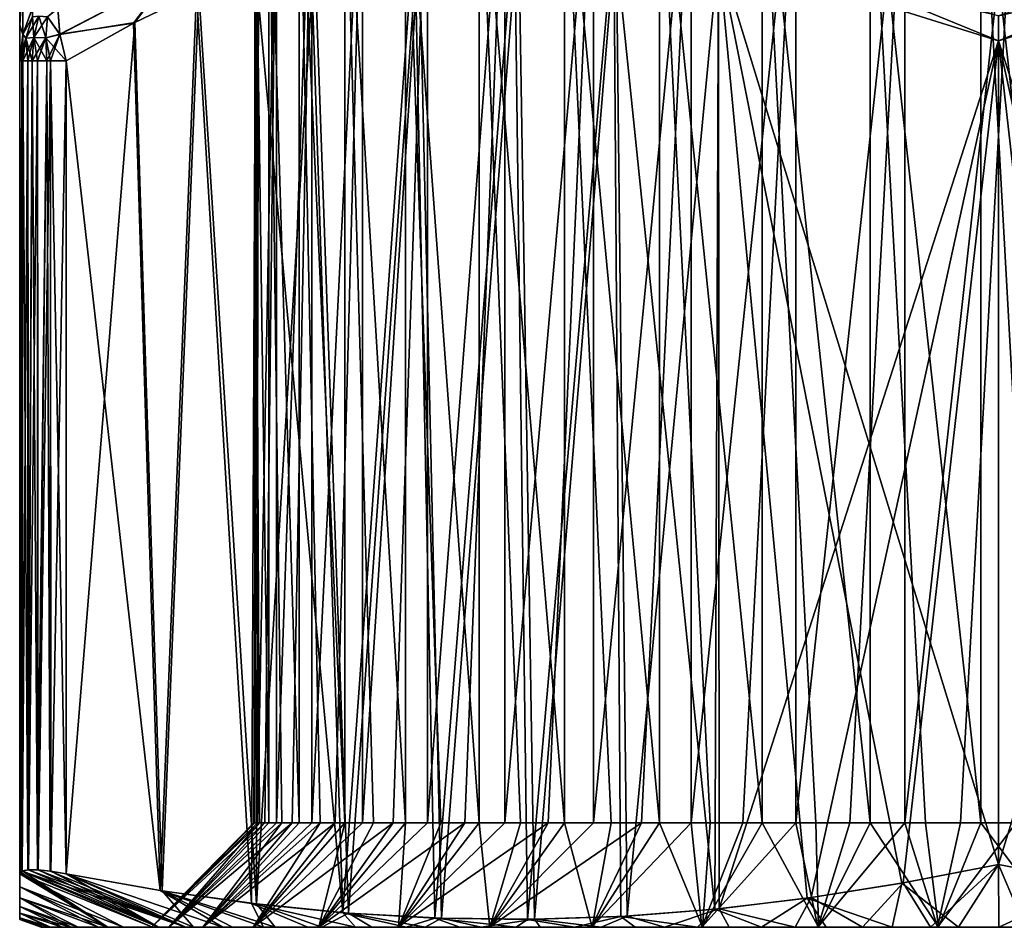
# Model space of a CAD drawing. Header units: metres. Extents: x -31 to 116, y -84 to 84.
# Tile 3 of 256: x -16 to 0, y -84 to -69. Entities that reach past the tile are written whole.
import ezdxf

# ---------------------------------------------------------------- set-up
doc = ezdxf.new("R2010")
doc.units = ezdxf.units.M
doc.layers.add('solid_80010000GA_11_1', color=7, linetype='CONTINUOUS')

msp = doc.modelspace()

# ---------------------------------------------------------------- linework, layer by layer
at = {"layer": 'solid_80010000GA_11_1'}
for points in [[(-12.056642, -82.309998, 0.284575), (-12.044195, -82.309998, -0.617215), (-12.001663, -66, 1.184773)], [(-12.001663, -82.309998, 1.184773), (-12.056642, -82.309998, 0.284575), (-12.001663, -66, 1.184773)], [(-11.81768, -82.309998, -2.405415), (-11.81768, -66, -2.405415), (-12.044195, -66, -0.617215)], [(-12.044195, -82.309998, -0.617215), (-12.044195, -66, -0.617215), (-12.001663, -66, 1.184773)], [(-11.964393, -82.309998, -1.515553), (-11.81768, -82.309998, -2.405415), (-12.044195, -66, -0.617215)], [(-12.044195, -82.309998, -0.617215), (-11.964393, -82.309998, -1.515553), (-12.044195, -66, -0.617215)], [(-12.001663, -82.309998, 1.184773), (-12.001663, -66, 1.184773), (-11.691033, -66, 2.960295)], [(-11.879565, -82.309998, 2.078346), (-12.001663, -82.309998, 1.184773), (-11.691033, -66, 2.960295)], [(-11.691033, -82.309998, 2.960295), (-11.879565, -82.309998, 2.078346), (-11.691033, -66, 2.960295)], [(-11.327178, -82.309998, -4.139883), (-11.327178, -66, -4.139883), (-11.81768, -66, -2.405415)], [(-11.604879, -82.309998, -3.281826), (-11.327178, -82.309998, -4.139883), (-11.81768, -66, -2.405415)], [(-11.81768, -82.309998, -2.405415), (-11.604879, -82.309998, -3.281826), (-11.81768, -66, -2.405415)], [(-11.691033, -82.309998, 2.960295), (-11.691033, -66, 2.960295), (-11.119245, -66, 4.669689)], [(-11.437119, -82.309998, 3.82569), (-11.691033, -82.309998, 2.960295), (-11.119245, -66, 4.669689)], [(-11.119245, -82.309998, 4.669689), (-11.437119, -82.309998, 3.82569), (-11.119245, -66, 4.669689)], [(-10.583646, -82.309998, -5.781872), (-10.583646, -66, -5.781872), (-11.327178, -66, -4.139883)], [(-10.986132, -82.309998, -4.974788), (-10.583646, -82.309998, -5.781872), (-11.327178, -66, -4.139883)], [(-11.327178, -82.309998, -4.139883), (-10.986132, -82.309998, -4.974788), (-11.327178, -66, -4.139883)], [(-11.119245, -82.309998, 4.669689), (-11.119245, -66, 4.669689), (-10.299071, -66, 6.27477)], [(-10.739186, -82.309998, 5.487574), (-11.119245, -82.309998, 4.669689), (-10.299071, -66, 6.27477)], [(-10.299071, -82.309998, 6.27477), (-10.739186, -82.309998, 5.487574), (-10.299071, -66, 6.27477)], [(-9.603692, -82.309998, -7.294704), (-9.603692, -66, -7.294704), (-10.583646, -66, -5.781872)], [(-10.121972, -82.309998, -6.556622), (-9.603692, -82.309998, -7.294704), (-10.583646, -66, -5.781872)], [(-10.583646, -82.309998, -5.781872), (-10.121972, -82.309998, -6.556622), (-10.583646, -66, -5.781872)], [(-10.299071, -82.309998, 6.27477), (-10.299071, -66, 6.27477), (-9.248833, -66, 7.739683)], [(-9.801358, -82.309998, 7.026875), (-10.299071, -82.309998, 6.27477), (-9.248833, -66, 7.739683)], [(-9.248833, -82.309998, 7.739683), (-9.801358, -82.309998, 7.026875), (-9.248833, -66, 7.739683)], [(-8.409207, -82.309998, -8.644584), (-8.409207, -66, -8.644584), (-9.603692, -66, -7.294704)], [(-9.031704, -82.309998, -7.991991), (-8.409207, -82.309998, -8.644584), (-9.603692, -66, -7.294704)], [(-9.603692, -82.309998, -7.294704), (-9.031704, -82.309998, -7.991991), (-9.603692, -66, -7.294704)], [(-9.248833, -82.309998, 7.739683), (-9.248833, -66, 7.739683), (-7.991991, -66, 9.031704)], [(-8.644584, -82.309998, 8.409207), (-9.248833, -82.309998, 7.739683), (-7.991991, -66, 9.031704)], [(-7.991991, -82.309998, 9.031704), (-8.644584, -82.309998, 8.409207), (-7.991991, -66, 9.031704)], [(-7.026875, -82.309998, -9.801358), (-7.026875, -66, -9.801358), (-8.409207, -66, -8.644584)], [(-7.739683, -82.309998, -9.248833), (-7.026875, -82.309998, -9.801358), (-8.409207, -66, -8.644584)], [(-8.409207, -82.309998, -8.644584), (-7.739683, -82.309998, -9.248833), (-8.409207, -66, -8.644584)], [(-7.991991, -82.309998, 9.031704), (-7.991991, -66, 9.031704), (-6.556622, -66, 10.121972)], [(-7.294704, -82.309998, 9.603692), (-7.991991, -82.309998, 9.031704), (-6.556622, -66, 10.121972)], [(-6.556622, -82.309998, 10.121972), (-7.294704, -82.309998, 9.603692), (-6.556622, -66, 10.121972)], [(-5.487574, -82.309998, -10.739186), (-5.487574, -66, -10.739186), (-7.026875, -66, -9.801358)], [(-6.27477, -82.309998, -10.299071), (-5.487574, -82.309998, -10.739186), (-7.026875, -66, -9.801358)], [(-7.026875, -82.309998, -9.801358), (-6.27477, -82.309998, -10.299071), (-7.026875, -66, -9.801358)], [(-6.556622, -82.309998, 10.121972), (-6.556622, -66, 10.121972), (-4.974788, -66, 10.986132)], [(-5.781872, -82.309998, 10.583646), (-6.556622, -82.309998, 10.121972), (-4.974788, -66, 10.986132)], [(-4.974788, -82.309998, 10.986132), (-5.781872, -82.309998, 10.583646), (-4.974788, -66, 10.986132)], [(-3.82569, -82.309998, -11.437119), (-3.82569, -66, -11.437119), (-5.487574, -66, -10.739186)], [(-4.669689, -82.309998, -11.119245), (-3.82569, -82.309998, -11.437119), (-5.487574, -66, -10.739186)], [(-5.487574, -82.309998, -10.739186), (-4.669689, -82.309998, -11.119245), (-5.487574, -66, -10.739186)], [(-4.974788, -82.309998, 10.986132), (-4.974788, -66, 10.986132), (-3.281826, -66, 11.604879)], [(-4.139883, -82.309998, 11.327178), (-4.974788, -82.309998, 10.986132), (-3.281826, -66, 11.604879)], [(-3.281826, -82.309998, 11.604879), (-4.139883, -82.309998, 11.327178), (-3.281826, -66, 11.604879)], [(-2.078346, -82.309998, -11.879565), (-2.078346, -66, -11.879565), (-3.82569, -66, -11.437119)], [(-2.960295, -82.309998, -11.691033), (-2.078346, -82.309998, -11.879565), (-3.82569, -66, -11.437119)], [(-3.82569, -82.309998, -11.437119), (-2.960295, -82.309998, -11.691033), (-3.82569, -66, -11.437119)], [(-3.281826, -82.309998, 11.604879), (-3.281826, -66, 11.604879), (-1.515553, -66, 11.964393)], [(-2.405415, -82.309998, 11.81768), (-3.281826, -82.309998, 11.604879), (-1.515553, -66, 11.964393)], [(-1.515553, -82.309998, 11.964393), (-2.405415, -82.309998, 11.81768), (-1.515553, -66, 11.964393)], [(-0.284575, -82.309998, -12.056642), (-0.284575, -66, -12.056642), (-2.078346, -66, -11.879565)], [(-1.184773, -82.309998, -12.001663), (-0.284575, -82.309998, -12.056642), (-2.078346, -66, -11.879565)], [(-2.078346, -82.309998, -11.879565), (-1.184773, -82.309998, -12.001663), (-2.078346, -66, -11.879565)], [(-1.515553, -82.309998, 11.964393), (-1.515553, -66, 11.964393), (0.284575, -66, 12.056642)], [(-0.617215, -82.309998, 12.044195), (-1.515553, -82.309998, 11.964393), (0.284575, -66, 12.056642)], [(0.284575, -82.309998, 12.056642), (-0.617215, -82.309998, 12.044195), (0.284575, -66, 12.056642)], [(1.515553, -82.309998, -11.964393), (1.515553, -66, -11.964393), (-0.284575, -66, -12.056642)], [(0.617215, -82.309998, -12.044195), (1.515553, -82.309998, -11.964393), (-0.284575, -66, -12.056642)], [(-0.284575, -82.309998, -12.056642), (0.617215, -82.309998, -12.044195), (-0.284575, -66, -12.056642)], [(-15.85, -67.678421), (-15.85, -67.794174, -1.793287), (-15.85, -83.771408, 2.981875)], [(-15.85, -67.790039, 1.76089), (-15.85, -67.678421), (-15.85, -83.771408, 2.981875)], [(-7.836313, -67.678757, 13.777706), (-9.458891, -67.791397, 12.840911), (-9.130022, -83.850395, 13.030783)], [(-9.386454, -67.780823, -12.882732), (-7.772128, -67.679253, -13.814763), (-9.020223, -83.854179, -13.094175)], [(-7.836313, -67.678757, 13.777706), (-9.130022, -83.850395, 13.030783), (-7.629328, -83.871208, 13.897209)], [(-7.772128, -67.679253, -13.814763), (-7.513272, -83.869957, -13.964214), (-9.020223, -83.854179, -13.094175)], [(-6.227563, -67.816254, 14.706518), (-7.836313, -67.678757, 13.777706), (-7.629328, -83.871208, 13.897209)], [(-7.772128, -67.679253, -13.814763), (-6.189086, -67.822365, -14.728733), (-7.513272, -83.869957, -13.964214)], [(-15.85, -68.18248, 3.770389), (-15.85, -67.790039, 1.76089), (-15.85, -83.771408, 2.981875)], [(-15.85, -67.794174, -1.793287), (-15.85, -83.771408, -2.981875), (-15.85, -83.771408, 2.981875)], [(-15.85, -67.794174, -1.793287), (-15.85, -68.193794, -3.813247), (-15.85, -83.771408, -2.981875)], [(-9.458891, -67.791397, 12.840911), (-11.137641, -68.16761, 11.871683), (-10.615668, -83.762932, 12.173045)], [(-11.076975, -68.149506, -11.906709), (-9.386454, -67.780823, -12.882732), (-10.527041, -83.770027, -12.224214)], [(-9.458891, -67.791397, 12.840911), (-10.615668, -83.762932, 12.173045), (-9.130022, -83.850395, 13.030783)], [(-9.386454, -67.780823, -12.882732), (-9.020223, -83.854179, -13.094175), (-10.527041, -83.770027, -12.224214)], [(-6.227563, -67.816254, 14.706518), (-7.629328, -83.871208, 13.897209), (-6.113348, -83.822487, 14.772461)], [(-6.189086, -67.822365, -14.728733), (-6.012578, -83.816856, -14.83064), (-7.513272, -83.869957, -13.964214)], [(-6.227563, -67.816254, 14.706518), (-6.113348, -83.822487, 14.772461), (-4.594779, -83.705444, 15.649207)], [(-4.534476, -68.221138, 15.684022), (-6.227563, -67.816254, 14.706518), (-4.594779, -83.705444, 15.649207)], [(-6.189086, -67.822365, -14.728733), (-4.534477, -68.221138, -15.684022), (-6.012578, -83.816856, -14.83064)], [(0, -69.645393, -18.302004), (-4.534477, -68.221138, -15.684022), (-4.420885, -67.827934, -15.701164)], [(-0.00012, -69.240059, -18.25865), (0, -69.645393, -18.302004), (-4.420885, -67.827934, -15.701164)], [(4.420618, -67.827156, 15.701124), (0, -69.645393, 18.302004), (4.53448, -68.22113, 15.68402)], [(4.420618, -67.827156, 15.701124), (0.00012, -69.240059, 18.25865), (0, -69.645393, 18.302004)], [(-15.85, -68.18248, 3.770389), (-15.85, -83.771408, 2.981875), (-15.85, -83.665016, 4.290181)], [(-15.85, -68.497734, 4.834126), (-15.85, -68.18248, 3.770389), (-15.85, -83.665016, 4.290181)], [(-15.85, -68.193794, -3.813247), (-15.85, -83.664993, -4.290402), (-15.85, -83.771408, -2.981875)], [(-15.85, -68.193794, -3.813247), (-15.85, -68.510529, -4.872778), (-15.85, -83.664993, -4.290402)], [(-11.137641, -68.16761, 11.871683), (-12.034219, -68.468964, 11.354044), (-10.615668, -83.762932, 12.173045)], [(-11.076975, -68.149506, -11.906709), (-10.527041, -83.770027, -12.224214), (-12.017852, -83.621605, -11.363493)], [(-11.981901, -68.449913, -11.38425), (-11.076975, -68.149506, -11.906709), (-12.017852, -83.621605, -11.363493)], [(-4.534477, -68.221138, -15.684022), (-4.521543, -83.698067, -15.691489), (-6.012578, -83.816856, -14.83064)], [(-4.534476, -68.221138, 15.684022), (-4.594779, -83.705444, 15.649207), (-3.097922, -83.526268, 16.513416)], [(0, -69.645393, -18.302004), (-4.521543, -83.698067, -15.691489), (-4.534477, -68.221138, -15.684022)], [(-4.534476, -68.221138, 15.684022), (-3.097922, -83.526268, 16.513416), (-1.564747, -83.283356, 17.398596)], [(-4.534476, -68.221138, 15.684022), (-1.564747, -83.283356, 17.398596), (0, -82.980156, 18.302004)], [(-4.534476, -68.221138, 15.684022), (0, -82.980156, 18.302004), (0, -69.645393, 18.302004)], [(-4.534476, -68.221138, 15.684022), (0, -69.645393, 18.302004), (0.00012, -69.240059, 18.25865)], [(4.534479, -68.22113, -15.684021), (0, -69.645393, -18.302004), (-0.00012, -69.240059, -18.25865)], [(4.534479, -68.22113, -15.684021), (1.564747, -83.283356, -17.398596), (0, -82.980156, -18.302004)], [(4.534479, -68.22113, -15.684021), (0, -82.980156, -18.302004), (0, -69.645393, -18.302004)], [(0, -69.645393, 18.302004), (4.521543, -83.698067, 15.691489), (4.53448, -68.22113, 15.68402)], [(-15.85, -68.497734, 4.834126), (-15.85, -83.665016, 4.290181), (-15.85, -83.520409, 5.622383)], [(-15.85, -68.897957, 5.938644), (-15.85, -68.497734, 4.834126), (-15.85, -83.520409, 5.622383)], [(-15.85, -68.510529, -4.872778), (-15.85, -83.52037, -5.622672), (-15.85, -83.664993, -4.290402)], [(-15.85, -68.510529, -4.872778), (-15.85, -68.909912, -5.968909), (-15.85, -83.52037, -5.622672)], [(-12.034219, -68.468964, 11.354044), (-12.98801, -68.861809, 10.803372), (-12.094783, -83.612206, 11.319077)], [(-12.948833, -68.843887, -10.825992), (-11.981901, -68.449913, -11.38425), (-12.017852, -83.621605, -11.363493)], [(-12.034219, -68.468964, 11.354044), (-12.094783, -83.612206, 11.319077), (-10.615668, -83.762932, 12.173045)], [(-15.80291, -68.609772, -6.375789), (-15.85, -69.394836, -7.105562), (-15.85, -68.909912, -5.968909)], [(-15.80291, -68.609772, -6.375789), (-15.797582, -69.532883, -8.432203), (-15.85, -69.394836, -7.105562)], [(-15.80291, -68.609772, 6.37579), (-15.85, -68.897957, 5.938644), (-15.85, -69.386902, 7.088011)], [(-15.799036, -69.537918, 8.430633), (-15.80291, -68.609772, 6.37579), (-15.85, -69.386902, 7.088011)], [(-15.644211, -69.11319, -8.55513), (-15.797582, -69.532883, -8.432203), (-15.80291, -68.609772, -6.375789)], [(-15.647443, -69.119644, 8.553396), (-15.80291, -68.609772, 6.37579), (-15.799036, -69.537918, 8.430633)], [(-13.458907, -68.626007, -10.477034), (-15.200675, -69.537849, -9.46702), (-15.231184, -69.119667, -9.274395)], [(-13.458907, -68.626007, 10.477033), (-15.231071, -69.113304, 9.270782), (-15.201281, -69.532997, 9.465043)], [(-13.458907, -68.626007, 10.477033), (-15.201281, -69.532997, 9.465043), (-14.007748, -69.358109, 10.214626)], [(-13.458907, -68.626007, -10.477034), (-13.987107, -69.348053, -10.226543), (-15.200675, -69.537849, -9.46702)], [(-13.458907, -68.626007, 10.477033), (-14.007748, -69.358109, 10.214626), (-12.98801, -68.861809, 10.803372)], [(-13.458907, -68.626007, -10.477034), (-12.948833, -68.843887, -10.825992), (-13.987107, -69.348053, -10.226543)], [(-12.98801, -68.861809, 10.803372), (-14.007748, -69.358109, 10.214626), (-13.574146, -83.403198, 10.464967)], [(-13.987107, -69.348053, -10.226543), (-12.948833, -68.843887, -10.825992), (-13.542336, -83.408195, -10.483333)], [(-12.98801, -68.861809, 10.803372), (-13.574146, -83.403198, 10.464967), (-12.094783, -83.612206, 11.319077)], [(-12.948833, -68.843887, -10.825992), (-12.017852, -83.621605, -11.363493), (-13.542336, -83.408195, -10.483333)], [(-15.85, -68.897957, 5.938644), (-15.85, -83.520409, 5.622383), (-15.85, -83.343819, 6.940166)], [(-15.85, -69.386902, 7.088011), (-15.85, -68.897957, 5.938644), (-15.85, -83.343819, 6.940166)], [(-15.85, -68.909912, -5.968909), (-15.85, -83.343788, -6.940386), (-15.85, -83.52037, -5.622672)], [(-15.85, -68.909912, -5.968909), (-15.85, -69.394836, -7.105562), (-15.85, -83.343788, -6.940386)], [(-15.645226, -69.252518, 8.746973), (-15.647443, -69.119644, 8.553396), (-15.799036, -69.537918, 8.430633)], [(-15.645226, -69.252518, -8.746973), (-15.797582, -69.532883, -8.432203), (-15.644211, -69.11319, -8.55513)], [(-15.201281, -69.532997, 9.465043), (-15.231071, -69.113304, 9.270782), (-15.398027, -69.252487, 9.175287)], [(-15.398027, -69.252487, -9.175287), (-15.231184, -69.119667, -9.274395), (-15.200675, -69.537849, -9.46702)], [(-15.645226, -69.252518, 8.746973), (-15.799036, -69.537918, 8.430633), (-15.750444, -69.596878, 8.721384)], [(-15.750444, -69.596878, -8.721384), (-15.797582, -69.532883, -8.432203), (-15.645226, -69.252518, -8.746973)], [(-15.750444, -69.596878, 8.721384), (-15.619301, -69.590553, 9.017422), (-15.538362, -69.245552, 8.970788)], [(-15.645226, -69.252518, 8.746973), (-15.750444, -69.596878, 8.721384), (-15.538362, -69.245552, 8.970788)], [(-15.750444, -69.596878, -8.721384), (-15.645226, -69.252518, -8.746973), (-15.619301, -69.590553, -9.017422)], [(-15.645226, -69.252518, -8.746973), (-15.538362, -69.245552, -8.970788), (-15.619301, -69.590553, -9.017422)], [(-15.538362, -69.245552, 8.970788), (-15.619301, -69.590553, 9.017422), (-15.398027, -69.252487, 9.175287)], [(-15.619301, -69.590553, -9.017422), (-15.538362, -69.245552, -8.970788), (-15.428607, -69.596848, -9.279095)], [(-15.619301, -69.590553, 9.017422), (-15.428607, -69.596848, 9.279095), (-15.398027, -69.252487, 9.175287)], [(-15.538362, -69.245552, -8.970788), (-15.398027, -69.252487, -9.175287), (-15.428607, -69.596848, -9.279095)], [(-15.201281, -69.532997, 9.465043), (-15.398027, -69.252487, 9.175287), (-15.428607, -69.596848, 9.279095)], [(-15.428607, -69.596848, -9.279095), (-15.398027, -69.252487, -9.175287), (-15.200675, -69.537849, -9.46702)], [(-15.200675, -69.537849, -9.46702), (-13.987107, -69.348053, -10.226543), (-15.1, -69.967316, -9.584015)], [(-13.987107, -69.348053, -10.226543), (-13.542336, -83.408195, -10.483333), (-15.1, -83.132034, -9.584015)], [(-13.987107, -69.348053, -10.226543), (-15.1, -83.132034, -9.584015), (-15.1, -69.967316, -9.584015)], [(-15.85, -69.386902, 7.088011), (-15.85, -83.343819, 6.940166), (-15.85, -83.132034, 8.284976)], [(-15.85, -69.967308, 8.284976), (-15.85, -69.386902, 7.088011), (-15.85, -83.132034, 8.284976)], [(-15.799036, -69.537918, 8.430633), (-15.85, -69.386902, 7.088011), (-15.85, -69.967308, 8.284976)], [(-15.85, -69.394836, -7.105562), (-15.85, -69.967308, -8.284976), (-15.85, -83.343788, -6.940386)], [(-15.797582, -69.532883, -8.432203), (-15.85, -69.967308, -8.284976), (-15.85, -69.394836, -7.105562)], [(-15.201281, -69.532997, 9.465043), (-15.1, -69.967316, 9.584015), (-14.007748, -69.358109, 10.214626)], [(-14.007748, -69.358109, 10.214626), (-15.1, -69.967316, 9.584015), (-13.574146, -83.403198, 10.464967)], [(-15.797582, -69.532883, -8.432203), (-15.817233, -69.9673, -8.596788), (-15.85, -69.967308, -8.284976)], [(-15.750444, -69.596878, 8.721384), (-15.799036, -69.537918, 8.430633), (-15.85, -69.967308, 8.284976)], [(-15.750444, -69.596878, 8.721384), (-15.85, -69.967308, 8.284976), (-15.817222, -69.9673, 8.596842)], [(-15.797582, -69.532883, -8.432203), (-15.799096, -69.9673, -8.672429), (-15.817233, -69.9673, -8.596788)], [(-15.750444, -69.596878, 8.721384), (-15.817222, -69.9673, 8.596842), (-15.799093, -69.9673, 8.672441)], [(-15.750444, -69.596878, -8.721384), (-15.799096, -69.9673, -8.672429), (-15.797582, -69.532883, -8.432203)], [(-15.750444, -69.596878, -8.721384), (-15.720339, -69.9673, -8.895034), (-15.799096, -69.9673, -8.672429)], [(-15.619301, -69.590553, 9.017422), (-15.799093, -69.9673, 8.672441), (-15.72032, -69.9673, 8.895078)], [(-15.750444, -69.596878, 8.721384), (-15.799093, -69.9673, 8.672441), (-15.619301, -69.590553, 9.017422)], [(-15.750444, -69.596878, -8.721384), (-15.619301, -69.590553, -9.017422), (-15.649237, -69.9673, -9.034632)], [(-15.750444, -69.596878, -8.721384), (-15.649237, -69.9673, -9.034632), (-15.720339, -69.9673, -8.895034)], [(-15.619301, -69.590553, 9.017422), (-15.72032, -69.9673, 8.895078), (-15.649237, -69.9673, 9.034632)], [(-15.619301, -69.590553, -9.017422), (-15.5635, -69.9673, -9.166689), (-15.649237, -69.9673, -9.034632)], [(-15.619301, -69.590553, 9.017422), (-15.649237, -69.9673, 9.034632), (-15.428607, -69.596848, 9.279095)], [(-15.428607, -69.596848, 9.279095), (-15.649237, -69.9673, 9.034632), (-15.563529, -69.9673, 9.16665)], [(-15.619301, -69.590553, -9.017422), (-15.410655, -69.9673, -9.345642), (-15.5635, -69.9673, -9.166689)], [(-15.619301, -69.590553, -9.017422), (-15.428607, -69.596848, -9.279095), (-15.410655, -69.9673, -9.345642)], [(-15.428607, -69.596848, 9.279095), (-15.563529, -69.9673, 9.16665), (-15.410664, -69.9673, 9.345634)], [(-15.201281, -69.532997, 9.465043), (-15.428607, -69.596848, 9.279095), (-15.410664, -69.9673, 9.345634)], [(-15.428607, -69.596848, -9.279095), (-15.200675, -69.537849, -9.46702), (-15.1, -69.967316, -9.584015)], [(-15.428607, -69.596848, -9.279095), (-15.1, -69.967316, -9.584015), (-15.353662, -69.9673, -9.399724)], [(-15.428607, -69.596848, -9.279095), (-15.353662, -69.9673, -9.399724), (-15.410655, -69.9673, -9.345642)], [(-15.201281, -69.532997, 9.465043), (-15.410664, -69.9673, 9.345634), (-15.353703, -69.9673, 9.399688)], [(-15.201281, -69.532997, 9.465043), (-15.353703, -69.9673, 9.399688), (-15.1, -69.967316, 9.584015)], [(0, -69.645393, -18.302004), (-3.036309, -83.517548, -16.54899), (-4.521543, -83.698067, -15.691489)], [(0, -69.645393, -18.302004), (-1.544276, -83.279823, -17.410416), (-3.036309, -83.517548, -16.54899)], [(0, -69.645393, -18.302004), (0, -82.980156, -18.302004), (-1.544276, -83.279823, -17.410416)], [(0, -69.645393, 18.302004), (0, -82.980156, 18.302004), (1.544276, -83.279823, 17.410416)], [(0, -69.645393, 18.302004), (1.544276, -83.279823, 17.410416), (3.036309, -83.517548, 16.54899)], [(0, -69.645393, 18.302004), (3.036309, -83.517548, 16.54899), (4.521543, -83.698067, 15.691489)], [(-15.817233, -69.9673, -8.596788), (-15.83959, -83.105385, -8.461392), (-15.85, -83.132034, -8.284976)], [(-15.85, -69.967308, -8.284976), (-15.817233, -69.9673, -8.596788), (-15.85, -83.132034, -8.284976)], [(-15.817222, -69.9673, 8.596842), (-15.85, -69.967308, 8.284976), (-15.816902, -83.089111, 8.598344)], [(-15.85, -69.967308, -8.284976), (-15.85, -83.132034, -8.284976), (-15.85, -83.343788, -6.940386)], [(-15.85, -69.967308, 8.284976), (-15.85, -83.132034, 8.284976), (-15.816902, -83.089111, 8.598344)], [(-15.817233, -69.9673, -8.596788), (-15.808319, -83.085167, -8.636125), (-15.83959, -83.105385, -8.461392)], [(-15.817233, -69.9673, -8.596788), (-15.799096, -69.9673, -8.672429), (-15.808319, -83.085167, -8.636125)], [(-15.799093, -69.9673, 8.672441), (-15.817222, -69.9673, 8.596842), (-15.816902, -83.089111, 8.598344)], [(-15.799093, -69.9673, 8.672441), (-15.816902, -83.089111, 8.598344), (-15.719813, -83.06736, 8.896214)], [(-15.720339, -69.9673, -8.895034), (-15.708404, -83.066498, -8.921167), (-15.808319, -83.085167, -8.636125)], [(-15.799096, -69.9673, -8.672429), (-15.720339, -69.9673, -8.895034), (-15.808319, -83.085167, -8.636125)], [(-15.72032, -69.9673, 8.895078), (-15.799093, -69.9673, 8.672441), (-15.719813, -83.06736, 8.896214)], [(-15.720339, -69.9673, -8.895034), (-15.649237, -69.9673, -9.034632), (-15.708404, -83.066498, -8.921167)], [(-15.649237, -69.9673, 9.034632), (-15.72032, -69.9673, 8.895078), (-15.719813, -83.06736, 8.896214)], [(-15.649237, -69.9673, 9.034632), (-15.719813, -83.06736, 8.896214), (-15.563398, -83.067413, 9.166829)], [(-15.5635, -69.9673, -9.166689), (-15.55233, -83.068077, -9.181861), (-15.708404, -83.066498, -8.921167)], [(-15.649237, -69.9673, -9.034632), (-15.5635, -69.9673, -9.166689), (-15.708404, -83.066498, -8.921167)], [(-15.563529, -69.9673, 9.16665), (-15.649237, -69.9673, 9.034632), (-15.563398, -83.067413, 9.166829)], [(-15.410664, -69.9673, 9.345634), (-15.563529, -69.9673, 9.16665), (-15.563398, -83.067413, 9.166829)], [(-15.5635, -69.9673, -9.166689), (-15.410655, -69.9673, -9.345642), (-15.55233, -83.068077, -9.181861)], [(-15.410664, -69.9673, 9.345634), (-15.563398, -83.067413, 9.166829), (-15.354117, -83.089211, 9.399314)], [(-15.353662, -69.9673, -9.399724), (-15.346544, -83.09021, -9.406092), (-15.55233, -83.068077, -9.181861)], [(-15.410655, -69.9673, -9.345642), (-15.353662, -69.9673, -9.399724), (-15.55233, -83.068077, -9.181861)], [(-15.353703, -69.9673, 9.399688), (-15.410664, -69.9673, 9.345634), (-15.354117, -83.089211, 9.399314)], [(-15.353703, -69.9673, 9.399688), (-15.354117, -83.089211, 9.399314), (-15.1, -83.132034, 9.584015)], [(-15.353703, -69.9673, 9.399688), (-15.1, -83.132034, 9.584015), (-15.1, -69.967316, 9.584015)], [(-15.353662, -69.9673, -9.399724), (-15.1, -69.967316, -9.584015), (-15.346544, -83.09021, -9.406092)], [(-15.1, -69.967316, -9.584015), (-15.1, -83.132034, -9.584015), (-15.346544, -83.09021, -9.406092)], [(-15.1, -69.967316, 9.584015), (-15.1, -83.132034, 9.584015), (-13.574146, -83.403198, 10.464967)], [(-13.714953, -84, 0.980924), (-12.056642, -82.309998, 0.284575), (-12.001663, -82.309998, 1.184773)], [(-13.714953, -84, 0.980924), (-13.714691, -84, -0.983905), (-12.056642, -82.309998, 0.284575)], [(-13.714953, -84, 0.980924), (-12.001663, -82.309998, 1.184773), (-11.879565, -82.309998, 2.078346)], [(-13.435554, -84, 2.923835), (-13.714953, -84, 0.980924), (-11.879565, -82.309998, 2.078346)], [(-13.714691, -84, -0.983905), (-11.964393, -82.309998, -1.515553), (-12.044195, -82.309998, -0.617215)], [(-13.714691, -84, -0.983905), (-13.435484, -84, -2.924031), (-11.964393, -82.309998, -1.515553)], [(-13.714691, -84, -0.983905), (-12.044195, -82.309998, -0.617215), (-12.056642, -82.309998, 0.284575)], [(-13.435554, -84, 2.923835), (-11.879565, -82.309998, 2.078346), (-11.691033, -82.309998, 2.960295)], [(-13.435554, -84, 2.923835), (-11.691033, -82.309998, 2.960295), (-11.437119, -82.309998, 3.82569)], [(-12.883343, -84, 4.804337), (-13.435554, -84, 2.923835), (-11.437119, -82.309998, 3.82569)], [(-13.435484, -84, -2.924031), (-11.604879, -82.309998, -3.281826), (-11.81768, -82.309998, -2.405415)], [(-13.435484, -84, -2.924031), (-12.882204, -84, -4.807306), (-11.604879, -82.309998, -3.281826)], [(-13.435484, -84, -2.924031), (-11.81768, -82.309998, -2.405415), (-11.964393, -82.309998, -1.515553)], [(-12.883343, -84, 4.804337), (-11.437119, -82.309998, 3.82569), (-11.119245, -82.309998, 4.669689)], [(-12.883343, -84, 4.804337), (-11.119245, -82.309998, 4.669689), (-10.739186, -82.309998, 5.487574)], [(-12.068409, -84, 6.589059), (-12.883343, -84, 4.804337), (-10.739186, -82.309998, 5.487574)], [(-12.882204, -84, -4.807306), (-10.986132, -82.309998, -4.974788), (-11.327178, -82.309998, -4.139883)], [(-12.882204, -84, -4.807306), (-12.06676, -84, -6.592101), (-10.986132, -82.309998, -4.974788)], [(-12.882204, -84, -4.807306), (-11.327178, -82.309998, -4.139883), (-11.604879, -82.309998, -3.281826)], [(-12.068409, -84, 6.589059), (-10.739186, -82.309998, 5.487574), (-10.299071, -82.309998, 6.27477)], [(-12.068409, -84, 6.589059), (-10.299071, -82.309998, 6.27477), (-9.801358, -82.309998, 7.026875)], [(-11.007913, -84, 8.239406), (-12.068409, -84, 6.589059), (-9.801358, -82.309998, 7.026875)], [(-12.06676, -84, -6.592101), (-10.583646, -82.309998, -5.781872), (-10.986132, -82.309998, -4.974788)], [(-11.003437, -84, -8.245357), (-10.583646, -82.309998, -5.781872), (-12.06676, -84, -6.592101)], [(-11.007913, -84, 8.239406), (-9.801358, -82.309998, 7.026875), (-9.248833, -82.309998, 7.739683)], [(-11.007913, -84, 8.239406), (-9.248833, -82.309998, 7.739683), (-8.644584, -82.309998, 8.409207)], [(-9.724416, -84, 9.721001), (-11.007913, -84, 8.239406), (-8.644584, -82.309998, 8.409207)], [(-11.003437, -84, -8.245357), (-9.603692, -82.309998, -7.294704), (-10.121972, -82.309998, -6.556622)], [(-11.003437, -84, -8.245357), (-9.716948, -84, -9.728467), (-9.603692, -82.309998, -7.294704)], [(-11.003437, -84, -8.245357), (-10.121972, -82.309998, -6.556622), (-10.583646, -82.309998, -5.781872)], [(-9.724416, -84, 9.721001), (-8.644584, -82.309998, 8.409207), (-7.991991, -82.309998, 9.031704)], [(-9.724416, -84, 9.721001), (-7.991991, -82.309998, 9.031704), (-7.294704, -82.309998, 9.603692)], [(-8.240538, -84, 11.007049), (-9.724416, -84, 9.721001), (-7.294704, -82.309998, 9.603692)], [(-9.716948, -84, -9.728467), (-8.409207, -82.309998, -8.644584), (-9.031704, -82.309998, -7.991991)], [(-9.716948, -84, -9.728467), (-8.235565, -84, -11.010739), (-8.409207, -82.309998, -8.644584)], [(-9.716948, -84, -9.728467), (-9.031704, -82.309998, -7.991991), (-9.603692, -82.309998, -7.294704)], [(-8.235565, -84, -11.010739), (-7.739683, -82.309998, -9.248833), (-8.409207, -82.309998, -8.644584)], [(-8.240538, -84, 11.007049), (-7.294704, -82.309998, 9.603692), (-6.556622, -82.309998, 10.121972)], [(-8.240538, -84, 11.007049), (-6.556622, -82.309998, 10.121972), (-5.781872, -82.309998, 10.583646)], [(-6.590018, -84, 12.067896), (-8.240538, -84, 11.007049), (-5.781872, -82.309998, 10.583646)], [(-8.235565, -84, -11.010739), (-7.026875, -82.309998, -9.801358), (-7.739683, -82.309998, -9.248833)], [(-8.235565, -84, -11.010739), (-6.58274, -84, -12.071861), (-7.026875, -82.309998, -9.801358)], [(-6.58274, -84, -12.071861), (-6.27477, -82.309998, -10.299071), (-7.026875, -82.309998, -9.801358)], [(-6.590018, -84, 12.067896), (-5.781872, -82.309998, 10.583646), (-4.974788, -82.309998, 10.986132)], [(-4.806655, -84, 12.882463), (-6.590018, -84, 12.067896), (-4.974788, -82.309998, 10.986132)], [(-6.58274, -84, -12.071861), (-5.487574, -82.309998, -10.739186), (-6.27477, -82.309998, -10.299071)], [(-6.58274, -84, -12.071861), (-4.795963, -84, -12.886479), (-5.487574, -82.309998, -10.739186)], [(-4.795963, -84, -12.886479), (-4.669689, -82.309998, -11.119245), (-5.487574, -82.309998, -10.739186)], [(-4.806655, -84, 12.882463), (-4.974788, -82.309998, 10.986132), (-4.139883, -82.309998, 11.327178)], [(-4.806655, -84, 12.882463), (-4.139883, -82.309998, 11.327178), (-3.281826, -82.309998, 11.604879)], [(-2.925525, -84, 13.435158), (-4.806655, -84, 12.882463), (-3.281826, -82.309998, 11.604879)], [(-4.795963, -84, -12.886479), (-3.82569, -82.309998, -11.437119), (-4.669689, -82.309998, -11.119245)], [(-4.795963, -84, -12.886479), (-2.913379, -84, -13.437787), (-3.82569, -82.309998, -11.437119)], [(-2.913379, -84, -13.437787), (-2.960295, -82.309998, -11.691033), (-3.82569, -82.309998, -11.437119)], [(-2.925525, -84, 13.435158), (-3.281826, -82.309998, 11.604879), (-2.405415, -82.309998, 11.81768)], [(-2.913379, -84, -13.437787), (-2.078346, -82.309998, -11.879565), (-2.960295, -82.309998, -11.691033)], [(-2.925525, -84, 13.435158), (-2.405415, -82.309998, 11.81768), (-1.515553, -82.309998, 11.964393)], [(-0.98792, -84, 13.714441), (-2.925525, -84, 13.435158), (-1.515553, -82.309998, 11.964393)], [(-2.913379, -84, -13.437787), (-0.971811, -84, -13.715608), (-2.078346, -82.309998, -11.879565)], [(-0.971811, -84, -13.715608), (-1.184773, -82.309998, -12.001663), (-2.078346, -82.309998, -11.879565)], [(-0.98792, -84, 13.714441), (-1.515553, -82.309998, 11.964393), (-0.617215, -82.309998, 12.044195)], [(-0.971811, -84, -13.715608), (-0.284575, -82.309998, -12.056642), (-1.184773, -82.309998, -12.001663)], [(-0.98792, -84, 13.714441), (-0.617215, -82.309998, 12.044195), (0.284575, -82.309998, 12.056642)], [(0.971811, -84, 13.715608), (-0.98792, -84, 13.714441), (0.284575, -82.309998, 12.056642)], [(-0.971811, -84, -13.715608), (0.98792, -84, -13.714441), (-0.284575, -82.309998, -12.056642)], [(0.98792, -84, -13.714441), (0.617215, -82.309998, -12.044195), (-0.284575, -82.309998, -12.056642)], [(0, -82.980156, 18.302004), (-1.564747, -83.283356, 17.398596), (-0.648481, -84, 15.486411)], [(-1.544276, -83.279823, -17.410416), (0, -82.980156, -18.302004), (-1.101212, -84, -15.460795)], [(0, -82.980156, -18.302004), (0.004162, -84, -15.49999), (-1.101212, -84, -15.460795)], [(0, -82.980156, 18.302004), (-0.648481, -84, 15.486411), (0.42982, -84, 15.494039)], [(1.544276, -83.279823, 17.410416), (0, -82.980156, 18.302004), (0.42982, -84, 15.494039)], [(0, -82.980156, -18.302004), (1.564747, -83.283356, -17.398596), (0.004162, -84, -15.49999)], [(-15.816902, -83.089111, 8.598344), (-15.85, -83.132034, 8.284976), (-13.69875, -84, 7.252176)], [(-15.85, -83.132034, -8.284976), (-15.83959, -83.105385, -8.461392), (-14.422847, -84, -5.67723)], [(-15.85, -83.343788, -6.940386), (-15.85, -83.132034, -8.284976), (-14.422847, -84, -5.67723)], [(-15.85, -83.132034, 8.284976), (-14.169313, -84, 6.28325), (-13.69875, -84, 7.252176)], [(-15.85, -83.132034, 8.284976), (-15.85, -83.343819, 6.940166), (-14.169313, -84, 6.28325)], [(-15.83959, -83.105385, -8.461392), (-15.808319, -83.085167, -8.636125), (-14.422847, -84, -5.67723)], [(-15.719813, -83.06736, 8.896214), (-15.816902, -83.089111, 8.598344), (-13.162006, -84, 8.186043)], [(-15.816902, -83.089111, 8.598344), (-13.69875, -84, 7.252176), (-13.162006, -84, 8.186043)], [(-15.808319, -83.085167, -8.636125), (-15.708404, -83.066498, -8.921167), (-13.60253, -84, -7.431096)], [(-15.808319, -83.085167, -8.636125), (-13.60253, -84, -7.431096), (-14.422847, -84, -5.67723)], [(-15.563398, -83.067413, 9.166829), (-15.719813, -83.06736, 8.896214), (-13.162006, -84, 8.186043)], [(-15.708404, -83.066498, -8.921167), (-15.55233, -83.068077, -9.181861), (-13.60253, -84, -7.431096)], [(-15.354117, -83.089211, 9.399314), (-15.563398, -83.067413, 9.166829), (-13.162006, -84, 8.186043)], [(-15.55233, -83.068077, -9.181861), (-15.346544, -83.09021, -9.406092), (-13.60253, -84, -7.431096)], [(-15.1, -83.132034, 9.584015), (-15.354117, -83.089211, 9.399314), (-13.162006, -84, 8.186043)], [(-15.346544, -83.09021, -9.406092), (-15.1, -83.132034, -9.584015), (-13.60253, -84, -7.431096)], [(-15.1, -83.132034, -9.584015), (-13.037495, -84, -8.382942), (-13.60253, -84, -7.431096)], [(-15.1, -83.132034, 9.584015), (-13.162006, -84, 8.186043), (-12.5623, -84, 9.079521)], [(-13.574146, -83.403198, 10.464967), (-15.1, -83.132034, 9.584015), (-12.5623, -84, 9.079521)], [(-15.1, -83.132034, -9.584015), (-13.542336, -83.408195, -10.483333), (-13.037495, -84, -8.382942)], [(-15.85, -83.52037, -5.622672), (-15.85, -83.343788, -6.940386), (-14.422847, -84, -5.67723)], [(-15.85, -83.343819, 6.940166), (-14.571365, -84, 5.28444), (-14.169313, -84, 6.28325)], [(-15.85, -83.343819, 6.940166), (-15.85, -83.520409, 5.622383), (-14.571365, -84, 5.28444)], [(-1.564747, -83.283356, 17.398596), (-3.097922, -83.526268, 16.513416), (-1.722769, -84, 15.403933)], [(-3.036309, -83.517548, -16.54899), (-1.544276, -83.279823, -17.410416), (-2.20139, -84, -15.342851)], [(-1.544276, -83.279823, -17.410416), (-1.101212, -84, -15.460795), (-2.20139, -84, -15.342851)], [(-1.564747, -83.283356, 17.398596), (-1.722769, -84, 15.403933), (-0.648481, -84, 15.486411)], [(1.564747, -83.283356, -17.398596), (1.109408, -84, -15.460245), (0.004162, -84, -15.49999)], [(-15.85, -83.52037, -5.622672), (-14.422847, -84, -5.67723), (-15.018142, -84, -3.834761)], [(-15.85, -83.664993, -4.290402), (-15.85, -83.52037, -5.622672), (-15.018142, -84, -3.834761)], [(-15.85, -83.520409, 5.622383), (-14.903073, -84, 4.26007), (-14.571365, -84, 5.28444)], [(-15.85, -83.520409, 5.622383), (-15.85, -83.665016, 4.290181), (-14.903073, -84, 4.26007)], [(-13.574146, -83.403198, 10.464967), (-12.5623, -84, 9.079521), (-11.902722, -84, 9.928496)], [(-12.094783, -83.612206, 11.319077), (-13.574146, -83.403198, 10.464967), (-11.902722, -84, 9.928496)], [(-13.542336, -83.408195, -10.483333), (-11.711582, -84, -10.153236), (-12.406255, -84, -9.291586)], [(-13.542336, -83.408195, -10.483333), (-12.017852, -83.621605, -11.363493), (-11.711582, -84, -10.153236)], [(-13.542336, -83.408195, -10.483333), (-12.406255, -84, -9.291586), (-13.037495, -84, -8.382942)], [(-3.097922, -83.526268, 16.513416), (-4.594779, -83.705444, 15.649207), (-3.840594, -84, 15.01665)], [(-4.521543, -83.698067, -15.691489), (-3.036309, -83.517548, -16.54899), (-3.290815, -84, -15.146633)], [(-3.097922, -83.526268, 16.513416), (-3.840594, -84, 15.01665), (-2.788348, -84, 15.247119)], [(-3.036309, -83.517548, -16.54899), (-2.20139, -84, -15.342851), (-3.290815, -84, -15.146633)], [(-3.097922, -83.526268, 16.513416), (-2.788348, -84, 15.247119), (-1.722769, -84, 15.403933)], [(-15.85, -83.771408, -2.981875), (-15.85, -83.664993, -4.290402), (-15.018142, -84, -3.834761)], [(-15.85, -83.665016, 4.290181), (-15.163249, -84, 3.213325), (-14.903073, -84, 4.26007)], [(-15.85, -83.665016, 4.290181), (-15.85, -83.771408, 2.981875), (-15.163249, -84, 3.213325)], [(-12.094783, -83.612206, 11.319077), (-11.902722, -84, 9.928496), (-11.185884, -84, 10.729664)], [(-12.094783, -83.612206, 11.319077), (-11.185884, -84, 10.729664), (-10.414226, -84, 11.480148)], [(-10.615668, -83.762932, 12.173045), (-12.094783, -83.612206, 11.319077), (-10.414226, -84, 11.480148)], [(-12.017852, -83.621605, -11.363493), (-10.95722, -84, -10.96309), (-11.711582, -84, -10.153236)], [(-12.017852, -83.621605, -11.363493), (-10.527041, -83.770027, -12.224214), (-10.95722, -84, -10.96309)], [(-6.012578, -83.816856, -14.83064), (-4.521543, -83.698067, -15.691489), (-5.410875, -84, -14.524899)], [(-4.521543, -83.698067, -15.691489), (-4.362508, -84, -14.873397), (-5.410875, -84, -14.524899)], [(-4.521543, -83.698067, -15.691489), (-3.290815, -84, -15.146633), (-4.362508, -84, -14.873397)], [(-15.85, -83.771408, -2.981875), (-15.018142, -84, -3.834761), (-15.379047, -84, -1.932442)], [(-15.848543, -83.847733, -1.486751), (-15.85, -83.771408, -2.981875), (-15.379047, -84, -1.932442)], [(-15.85, -83.771408, 2.981875), (-15.349986, -84, 2.150987), (-15.163249, -84, 3.213325)], [(-15.85, -83.771408, 2.981875), (-15.848543, -83.847733, 1.486738), (-15.349986, -84, 2.150987)], [(-15.85, -83.771408, 2.981875), (-15.85, -83.771408, -2.981875), (-15.848543, -83.847733, -1.486751)], [(-15.85, -83.771408, 2.981875), (-15.848543, -83.847733, -1.486751), (-15.848543, -83.847733, 1.486738)], [(-15.848543, -83.847733, -1.486751), (-15.379047, -84, -1.932442), (-15.5, -84)], [(-15.847391, -83.87352, -0.000006), (-15.848543, -83.847733, -1.486751), (-15.5, -84)], [(-15.848543, -83.847733, 1.486738), (-15.462423, -84, 1.07854), (-15.349986, -84, 2.150987)], [(-15.848543, -83.847733, 1.486738), (-15.847391, -83.87352, -0.000006), (-15.462423, -84, 1.07854)], [(-15.848543, -83.847733, 1.486738), (-15.848543, -83.847733, -1.486751), (-15.847391, -83.87352, -0.000006)], [(-10.527041, -83.770027, -12.224214), (-10.148287, -84, -11.715926), (-10.95722, -84, -10.96309)], [(-10.615668, -83.762932, 12.173045), (-10.414226, -84, 11.480148), (-9.591958, -84, 12.175507)], [(-9.130022, -83.850395, 13.030783), (-10.615668, -83.762932, 12.173045), (-9.591958, -84, 12.175507)], [(-10.527041, -83.770027, -12.224214), (-9.286461, -84, -12.410064), (-10.148287, -84, -11.715926)], [(-10.527041, -83.770027, -12.224214), (-9.020223, -83.854179, -13.094175), (-9.286461, -84, -12.410064)], [(-9.130022, -83.850395, 13.030783), (-9.591958, -84, 12.175507), (-8.723481, -84, 12.812114)], [(-9.020223, -83.854179, -13.094175), (-8.376445, -84, -13.041651), (-9.286461, -84, -12.410064)], [(-9.130022, -83.850395, 13.030783), (-8.723481, -84, 12.812114), (-7.812921, -84, 13.386867)], [(-7.629328, -83.871208, 13.897209), (-9.130022, -83.850395, 13.030783), (-7.812921, -84, 13.386867)], [(-9.020223, -83.854179, -13.094175), (-7.513272, -83.869957, -13.964214), (-8.376445, -84, -13.041651)], [(-6.113348, -83.822487, 14.772461), (-7.629328, -83.871208, 13.897209), (-6.864559, -84, 13.897029)], [(-7.513272, -83.869957, -13.964214), (-6.012578, -83.816856, -14.83064), (-6.432452, -84, -14.102203)], [(-6.113348, -83.822487, 14.772461), (-6.864559, -84, 13.897029), (-5.883512, -84, 14.339924)], [(-6.012578, -83.816856, -14.83064), (-5.410875, -84, -14.524899), (-6.432452, -84, -14.102203)], [(-4.594779, -83.705444, 15.649207), (-6.113348, -83.822487, 14.772461), (-4.874078, -84, 14.713694)], [(-6.113348, -83.822487, 14.772461), (-5.883512, -84, 14.339924), (-4.874078, -84, 14.713694)], [(-4.594779, -83.705444, 15.649207), (-4.874078, -84, 14.713694), (-3.840594, -84, 15.01665)], [(-15.847391, -83.87352, -0.000006), (-15.5, -84), (-15.462423, -84, 1.07854)], [(-15.5, -84), (-13.714691, -84, -0.983905), (-13.714953, -84, 0.980924)], [(-15.5, -84), (-15.379047, -84, -1.932442), (-13.714691, -84, -0.983905)], [(-15.462423, -84, 1.07854), (-15.5, -84), (-13.714953, -84, 0.980924)], [(-15.462423, -84, 1.07854), (-13.714953, -84, 0.980924), (-13.435554, -84, 2.923835)], [(-15.349986, -84, 2.150987), (-15.462423, -84, 1.07854), (-13.435554, -84, 2.923835)], [(-15.379047, -84, -1.932442), (-13.435484, -84, -2.924031), (-13.714691, -84, -0.983905)], [(-15.379047, -84, -1.932442), (-15.018142, -84, -3.834761), (-13.435484, -84, -2.924031)], [(-15.163249, -84, 3.213325), (-15.349986, -84, 2.150987), (-13.435554, -84, 2.923835)], [(-15.163249, -84, 3.213325), (-13.435554, -84, 2.923835), (-12.883343, -84, 4.804337)], [(-14.903073, -84, 4.26007), (-15.163249, -84, 3.213325), (-12.883343, -84, 4.804337)], [(-15.018142, -84, -3.834761), (-12.882204, -84, -4.807306), (-13.435484, -84, -2.924031)], [(-15.018142, -84, -3.834761), (-14.422847, -84, -5.67723), (-12.882204, -84, -4.807306)], [(-14.571365, -84, 5.28444), (-14.903073, -84, 4.26007), (-12.883343, -84, 4.804337)], [(-14.571365, -84, 5.28444), (-12.883343, -84, 4.804337), (-12.068409, -84, 6.589059)], [(-14.169313, -84, 6.28325), (-14.571365, -84, 5.28444), (-12.068409, -84, 6.589059)], [(-14.422847, -84, -5.67723), (-12.06676, -84, -6.592101), (-12.882204, -84, -4.807306)], [(-14.422847, -84, -5.67723), (-13.60253, -84, -7.431096), (-12.06676, -84, -6.592101)], [(-13.69875, -84, 7.252176), (-14.169313, -84, 6.28325), (-12.068409, -84, 6.589059)], [(-13.69875, -84, 7.252176), (-12.068409, -84, 6.589059), (-11.007913, -84, 8.239406)], [(-13.162006, -84, 8.186043), (-13.69875, -84, 7.252176), (-11.007913, -84, 8.239406)], [(-13.60253, -84, -7.431096), (-11.003437, -84, -8.245357), (-12.06676, -84, -6.592101)], [(-13.037495, -84, -8.382942), (-11.003437, -84, -8.245357), (-13.60253, -84, -7.431096)], [(-12.5623, -84, 9.079521), (-13.162006, -84, 8.186043), (-11.007913, -84, 8.239406)], [(-13.037495, -84, -8.382942), (-12.406255, -84, -9.291586), (-11.003437, -84, -8.245357)], [(-12.5623, -84, 9.079521), (-11.007913, -84, 8.239406), (-9.724416, -84, 9.721001)], [(-11.902722, -84, 9.928496), (-12.5623, -84, 9.079521), (-9.724416, -84, 9.721001)], [(-12.406255, -84, -9.291586), (-9.716948, -84, -9.728467), (-11.003437, -84, -8.245357)], [(-12.406255, -84, -9.291586), (-11.711582, -84, -10.153236), (-9.716948, -84, -9.728467)], [(-11.902722, -84, 9.928496), (-9.724416, -84, 9.721001), (-8.240538, -84, 11.007049)], [(-11.185884, -84, 10.729664), (-11.902722, -84, 9.928496), (-8.240538, -84, 11.007049)], [(-11.711582, -84, -10.153236), (-10.95722, -84, -10.96309), (-9.716948, -84, -9.728467)], [(-10.414226, -84, 11.480148), (-11.185884, -84, 10.729664), (-8.240538, -84, 11.007049)], [(-10.95722, -84, -10.96309), (-8.235565, -84, -11.010739), (-9.716948, -84, -9.728467)], [(-10.95722, -84, -10.96309), (-10.148287, -84, -11.715926), (-8.235565, -84, -11.010739)], [(-10.414226, -84, 11.480148), (-8.240538, -84, 11.007049), (-6.590018, -84, 12.067896)], [(-9.591958, -84, 12.175507), (-10.414226, -84, 11.480148), (-6.590018, -84, 12.067896)], [(-10.148287, -84, -11.715926), (-6.58274, -84, -12.071861), (-8.235565, -84, -11.010739)], [(-10.148287, -84, -11.715926), (-9.286461, -84, -12.410064), (-6.58274, -84, -12.071861)], [(-9.591958, -84, 12.175507), (-6.590018, -84, 12.067896), (-4.806655, -84, 12.882463)], [(-8.723481, -84, 12.812114), (-9.591958, -84, 12.175507), (-4.806655, -84, 12.882463)], [(-9.286461, -84, -12.410064), (-4.795963, -84, -12.886479), (-6.58274, -84, -12.071861)], [(-9.286461, -84, -12.410064), (-8.376445, -84, -13.041651), (-4.795963, -84, -12.886479)], [(-7.812921, -84, 13.386867), (-8.723481, -84, 12.812114), (-4.806655, -84, 12.882463)], [(-7.513272, -83.869957, -13.964214), (-7.423497, -84, -13.606678), (-8.376445, -84, -13.041651)], [(-8.376445, -84, -13.041651), (-2.913379, -84, -13.437787), (-4.795963, -84, -12.886479)], [(-8.376445, -84, -13.041651), (-7.423497, -84, -13.606678), (-2.913379, -84, -13.437787)], [(-7.629328, -83.871208, 13.897209), (-7.812921, -84, 13.386867), (-6.864559, -84, 13.897029)], [(-7.812921, -84, 13.386867), (-4.806655, -84, 12.882463), (-2.925525, -84, 13.435158)], [(-7.812921, -84, 13.386867), (-2.925525, -84, 13.435158), (-0.98792, -84, 13.714441)], [(-6.864559, -84, 13.897029), (-7.812921, -84, 13.386867), (-0.98792, -84, 13.714441)], [(-7.513272, -83.869957, -13.964214), (-6.432452, -84, -14.102203), (-7.423497, -84, -13.606678)], [(-7.423497, -84, -13.606678), (-0.971811, -84, -13.715608), (-2.913379, -84, -13.437787)], [(-7.423497, -84, -13.606678), (-6.432452, -84, -14.102203), (-0.971811, -84, -13.715608)], [(-6.864559, -84, 13.897029), (-0.98792, -84, 13.714441), (0.971811, -84, 13.715608)], [(6.673862, -84, 13.989591), (-6.864559, -84, 13.897029), (0.971811, -84, 13.715608)], [(6.673862, -84, 13.989591), (-5.883512, -84, 14.339924), (-6.864559, -84, 13.897029)], [(-6.432452, -84, -14.102203), (6.446605, -84, -14.095763), (-0.971811, -84, -13.715608)], [(-6.432452, -84, -14.102203), (5.423633, -84, -14.520129), (6.446605, -84, -14.095763)], [(-6.432452, -84, -14.102203), (-5.410875, -84, -14.524899), (5.423633, -84, -14.520129)], [(5.686548, -84, 14.419186), (-4.874078, -84, 14.713694), (-5.883512, -84, 14.339924)], [(6.673862, -84, 13.989591), (5.686548, -84, 14.419186), (-5.883512, -84, 14.339924)], [(-5.410875, -84, -14.524899), (4.372455, -84, -14.87048), (5.423633, -84, -14.520129)], [(-5.410875, -84, -14.524899), (-4.362508, -84, -14.873397), (4.372455, -84, -14.87048)], [(4.671568, -84, 14.779245), (-3.840594, -84, 15.01665), (-4.874078, -84, 14.713694)], [(5.686548, -84, 14.419186), (4.671568, -84, 14.779245), (-4.874078, -84, 14.713694)], [(-4.362508, -84, -14.873397), (3.298647, -84, -15.144859), (4.372455, -84, -14.87048)], [(-4.362508, -84, -14.873397), (-3.290815, -84, -15.146633), (3.298647, -84, -15.144859)], [(3.632573, -84, 15.068321), (-2.788348, -84, 15.247119), (-3.840594, -84, 15.01665)], [(4.671568, -84, 14.779245), (3.632573, -84, 15.068321), (-3.840594, -84, 15.01665)], [(-3.290815, -84, -15.146633), (2.208846, -84, -15.341817), (3.298647, -84, -15.144859)], [(-3.290815, -84, -15.146633), (-2.20139, -84, -15.342851), (2.208846, -84, -15.341817)], [(2.575556, -84, 15.284471), (-1.722769, -84, 15.403933), (-2.788348, -84, 15.247119)], [(3.632573, -84, 15.068321), (2.575556, -84, 15.284471), (-2.788348, -84, 15.247119)], [(-2.20139, -84, -15.342851), (1.109408, -84, -15.460245), (2.208846, -84, -15.341817)], [(-2.20139, -84, -15.342851), (-1.101212, -84, -15.460795), (1.109408, -84, -15.460245)], [(1.506231, -84, 15.426621), (-0.648481, -84, 15.486411), (-1.722769, -84, 15.403933)], [(2.575556, -84, 15.284471), (1.506231, -84, 15.426621), (-1.722769, -84, 15.403933)], [(-1.101212, -84, -15.460795), (0.004162, -84, -15.49999), (1.109408, -84, -15.460245)], [(6.446605, -84, -14.095763), (0.98792, -84, -13.714441), (-0.971811, -84, -13.715608)], [(1.506231, -84, 15.426621), (0.42982, -84, 15.494039), (-0.648481, -84, 15.486411)]]:
    msp.add_3dface(points, dxfattribs=at)

doc.saveas('drawing.dxf')
